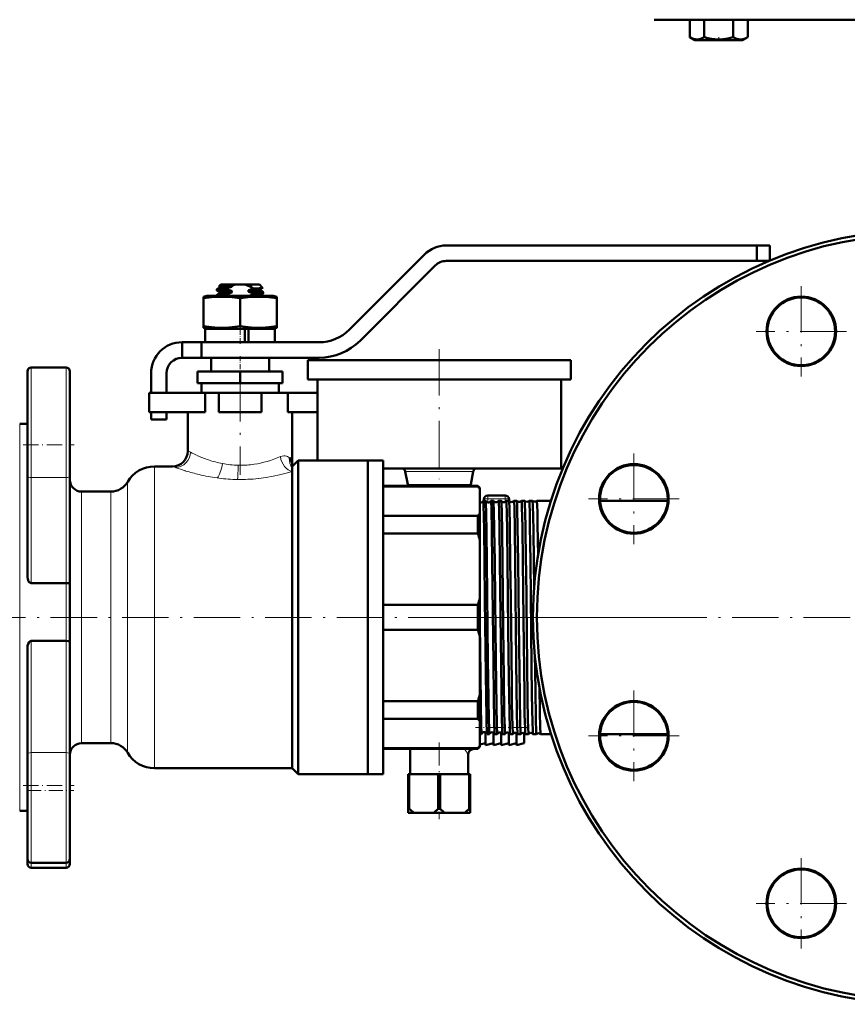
# Model space of a CAD drawing. Extents: x -1595 to 1972, y -1757 to 691.
# Tile 26 of 59: x -881 to -667, y -342 to -88. Entities that reach past the tile are written whole.
import ezdxf

# ---------------------------------------------------------------- set-up
doc = ezdxf.new("R2010")
doc.units = 0
doc.linetypes.add('DASHDOT', pattern=[18.5, 12, -3, 0.5, -3])

msp = doc.modelspace()

# ---------------------------------------------------------------- linework, layer by layer
at = {"color": 7, "lineweight": 50}
for p, q in [((-717.31, -87.9), (-648.64, -87.9)), ((-708.1, -87.9), (-708.1, -92.44)), ((-704.35, -87.9), (-704.35, -92.44)), ((-696.84, -87.9), (-696.84, -92.44)), ((-693.09, -87.9), (-693.09, -92.43)), ((-693.09, -87.9), (-693.09, -92.43)), ((-708.1, -92.44), (-708.05, -92.47)), ((-706.77, -93.2), (-708.1, -92.44)), ((-706.77, -93.2), (-708.1, -92.44)), ((-706.77, -93.2), (-695.25, -93.2)), ((-695.25, -93.2), (-694.42, -93.2)), ((-694.42, -93.2), (-693.09, -92.43)), ((-694.42, -93.2), (-693.09, -92.43)), ((-693.14, -92.46), (-693.09, -92.43)), ((-690.74, -146.25), (-771.07, -146.25)), ((-690.74, -146.25), (-690.74, -150.25)), ((-687.39, -146.25), (-690.74, -146.25)), ((-687.39, -146.25), (-687.39, -150.16)), ((-776.73, -148.6), (-796.17, -168.03)), ((-793.34, -170.86), (-773.9, -151.42)), ((-771.07, -150.25), (-690.74, -150.25)), ((-687.59, -150.25), (-690.74, -150.25)), ((-830.39, -157.85), (-830.39, -157.59)), ((-830.37, -157.57), (-829.67, -157.16)), ((-829.39, -156.35), (-829.75, -156.72)), ((-829.69, -156.77), (-829.75, -156.73)), ((-829.69, -156.76), (-829.69, -157.18)), ((-825.6, -156.35), (-829.39, -156.35)), ((-826.52, -156.65), (-829.18, -156.65)), ((-827.92, -157.36), (-827.92, -157.63)), ((-826.52, -156.65), (-826.52, -156.91)), ((-825.6, -156.35), (-823.17, -156.35)), ((-819.39, -156.35), (-823.17, -156.35)), ((-822.25, -156.71), (-822.25, -156.65)), ((-821.24, -156.65), (-822.25, -156.65)), ((-821.24, -156.65), (-822.25, -156.71)), ((-822.25, -156.71), (-822, -156.76)), ((-819.39, -156.35), (-818.55, -157.19)), ((-819.11, -157.53), (-818.55, -157.21)), ((-819.09, -157.52), (-819.09, -157.93)), ((-832.99, -159.25), (-833.89, -159.49)), ((-833.89, -159.89), (-833.89, -159.49)), ((-833.89, -159.89), (-833.89, -167.12)), ((-824.39, -159.25), (-832.99, -159.25)), ((-830.39, -159.25), (-830.39, -159.09)), ((-829.69, -158.27), (-830.37, -157.87)), ((-830.37, -159.07), (-829.67, -158.66)), ((-829.69, -158.26), (-829.69, -158.68)), ((-827.92, -158.86), (-827.92, -159.13)), ((-826.52, -157.98), (-826.52, -158.41)), ((-815.79, -159.25), (-824.39, -159.25)), ((-824.39, -159.89), (-824.39, -167.12)), ((-822.25, -158.21), (-822.25, -157.78)), ((-820.86, -158.83), (-820.86, -158.56)), ((-819.1, -159.03), (-818.4, -158.62)), ((-818.4, -158.32), (-819.09, -157.92)), ((-819.09, -159.02), (-819.09, -159.25)), ((-818.39, -158.6), (-818.39, -158.34)), ((-814.89, -159.49), (-815.79, -159.25)), ((-814.89, -159.49), (-814.89, -159.89)), ((-814.89, -159.89), (-814.89, -167.12)), ((-833.89, -167.12), (-833.89, -167.51)), ((-833.89, -167.51), (-832.99, -167.75)), ((-824.39, -167.75), (-833.39, -167.75)), ((-833.39, -167.75), (-833.39, -171.25)), ((-823.19, -167.75), (-824.39, -167.75)), ((-823.19, -167.75), (-823.19, -171.25)), ((-822.19, -167.75), (-823.19, -167.75)), ((-815.39, -167.75), (-822.19, -167.75)), ((-822.19, -171.25), (-822.19, -167.75)), ((-815.79, -167.75), (-814.89, -167.51)), ((-815.39, -167.75), (-815.39, -171.25)), ((-814.89, -167.51), (-814.89, -167.12)), ((-822.19, -168.27), (-822.25, -168.28)), ((-822.25, -168.71), (-822.25, -168.28)), ((-822.25, -168.28), (-822.19, -168.28)), ((-822.19, -168.7), (-822.25, -168.71)), ((-822.25, -168.71), (-822.19, -168.72)), ((-822.19, -169.77), (-822.25, -169.78)), ((-822.25, -170.21), (-822.25, -169.78)), ((-822.25, -169.78), (-822.19, -169.78)), ((-822.19, -170.2), (-822.25, -170.21)), ((-822.25, -170.21), (-822.19, -170.22)), ((-839.39, -171.25), (-834.39, -171.25)), ((-839.39, -175.25), (-839.39, -171.25)), ((-803.94, -171.25), (-834.39, -171.25)), ((-834.39, -175.25), (-834.39, -171.25)), ((-839.39, -175.25), (-834.39, -175.25)), ((-834.39, -175.25), (-803.94, -175.25)), ((-831.89, -175.25), (-831.89, -178.85)), ((-830.11, -175.25), (-824.39, -175.25)), ((-824.39, -175.25), (-818.67, -175.25)), ((-816.89, -175.25), (-816.89, -178.85)), ((-869.39, -177.78), (-878.39, -177.78)), ((-806.89, -175.85), (-772.89, -175.85)), ((-806.89, -175.85), (-806.89, -180.85)), ((-772.89, -175.85), (-738.89, -175.85)), ((-738.89, -175.85), (-738.89, -180.85)), ((-879.39, -178.78), (-879.39, -197.78)), ((-868.39, -205.8), (-868.39, -178.78)), ((-847.39, -179.25), (-847.39, -184.35)), ((-843.39, -184.35), (-843.39, -179.25)), ((-824.39, -178.85), (-835.39, -178.85)), ((-835.39, -181.85), (-835.39, -178.85)), ((-813.39, -178.85), (-824.39, -178.85)), ((-824.39, -181.85), (-824.39, -178.85)), ((-813.39, -181.85), (-813.39, -178.85)), ((-824.39, -181.85), (-835.39, -181.85)), ((-834.39, -181.85), (-834.39, -184.35)), ((-813.39, -181.85), (-824.39, -181.85)), ((-814.39, -184.35), (-814.39, -181.85)), ((-806.89, -180.85), (-772.89, -180.85)), ((-804.39, -180.85), (-804.39, -201.85)), ((-772.89, -180.85), (-738.89, -180.85)), ((-741.39, -180.85), (-741.39, -203.85)), ((-847.89, -184.35), (-833.46, -184.35)), ((-847.89, -189.35), (-847.89, -184.35)), ((-829.89, -184.35), (-833.46, -184.35)), ((-833.46, -189.35), (-833.46, -184.35)), ((-829.89, -184.35), (-818.89, -184.35)), ((-829.89, -189.35), (-829.89, -184.35)), ((-812.06, -184.35), (-818.89, -184.35)), ((-818.89, -189.35), (-818.89, -184.35)), ((-812.06, -189.35), (-812.06, -184.35)), ((-812.06, -184.35), (-804.39, -184.35)), ((-804.39, -189.35), (-804.39, -184.35)), ((-847.89, -189.35), (-833.46, -189.35)), ((-847.39, -189.35), (-847.39, -191.25)), ((-843.39, -191.25), (-843.39, -189.35)), ((-837.89, -189.35), (-837.89, -199.35)), ((-829.89, -189.35), (-818.89, -189.35)), ((-812.06, -189.35), (-804.39, -189.35)), ((-810.89, -189.35), (-810.89, -203.35)), ((-879.39, -192.35), (-881.39, -192.35)), ((-847.39, -191.25), (-843.39, -191.25)), ((-879.39, -197.78), (-879.39, -205.8)), ((-841.89, -203.35), (-846.53, -203.35)), ((-809.39, -201.85), (-810.89, -203.35)), ((-810.89, -203.35), (-810.89, -203.73)), ((-791.39, -201.85), (-809.39, -201.85)), ((-809.39, -201.85), (-809.39, -242.35)), ((-791.39, -242.35), (-791.39, -201.85)), ((-787.39, -201.85), (-791.39, -201.85)), ((-791.39, -201.85), (-791.39, -242.35)), ((-787.39, -201.85), (-787.39, -242.35)), ((-879.39, -231.85), (-879.39, -205.8)), ((-868.39, -205.8), (-868.39, -233.38)), ((-810.89, -203.73), (-810.89, -204.68)), ((-810.89, -204.68), (-810.89, -281.35)), ((-787.39, -203.85), (-772.89, -203.85)), ((-781.7, -204.66), (-781.04, -208.04)), ((-772.89, -203.85), (-741.39, -203.85)), ((-764.07, -204.66), (-764.73, -208.04)), ((-787.39, -208.35), (-762.89, -208.35)), ((-762.89, -208.5), (-787.39, -208.5)), ((-762.89, -208.35), (-762.89, -208.5)), ((-762.39, -208.85), (-762.89, -208.35)), ((-857.79, -209.85), (-865.39, -209.85)), ((-762.39, -209.22), (-762.39, -208.85)), ((-762.39, -215.43), (-762.39, -209.22)), ((-760.34, -210.85), (-758.09, -210.85)), ((-758.09, -210.85), (-755.84, -210.85)), ((-760.9, -212.2), (-761.5, -212.2)), ((-761.34, -211.85), (-761.34, -212.2)), ((-758.88, -212.2), (-759.52, -212.2)), ((-756.86, -212.2), (-757.53, -212.2)), ((-754.84, -212.2), (-755.55, -212.2)), ((-754.84, -211.85), (-754.84, -212.21)), ((-754.84, -212.21), (-754.84, -212.2)), ((-753.57, -212.2), (-753.58, -212.21)), ((-752.82, -212.2), (-753.57, -212.2)), ((-752.82, -212.21), (-752.82, -212.2)), ((-751.59, -212.2), (-751.6, -212.21)), ((-750.8, -212.2), (-751.59, -212.2)), ((-750.79, -212.2), (-750.8, -212.2)), ((-749.62, -212.2), (-749.62, -212.2)), ((-748.77, -212.2), (-749.62, -212.2)), ((-748.76, -212.2), (-748.77, -212.2)), ((-747.65, -212.2), (-747.65, -212.2)), ((-743.98, -212.2), (-747.65, -212.2)), ((-713.81, -212.2), (-731.29, -212.2)), ((-787.39, -216.15), (-762.89, -216.15)), ((-762.89, -216.15), (-762.89, -220.69)), ((-762.39, -222.41), (-762.39, -215.43)), ((-762.89, -220.69), (-787.39, -220.69)), ((-762.39, -237.42), (-762.39, -222.41)), ((-748.34, -234.66), (-748.42, -227.9)), ((-869.39, -233.51), (-878.39, -233.51)), ((-868.39, -248.62), (-868.39, -233.38)), ((-787.39, -239.14), (-762.89, -239.14)), ((-762.89, -239.14), (-762.89, -242.35)), ((-762.39, -242.35), (-762.39, -237.42)), ((-809.39, -242.35), (-809.39, -282.85)), ((-791.39, -282.85), (-791.39, -242.35)), ((-791.39, -242.35), (-791.39, -282.85)), ((-787.39, -242.35), (-787.39, -282.85)), ((-762.89, -242.35), (-762.89, -245.56)), ((-762.39, -247.28), (-762.39, -242.35)), ((-762.89, -245.56), (-787.39, -245.56)), ((-869.39, -248.46), (-878.39, -248.46)), ((-868.39, -248.62), (-868.39, -277.74)), ((-762.39, -262.29), (-762.39, -247.28)), ((-879.39, -277.74), (-879.39, -250.27)), ((-787.39, -264.02), (-762.89, -264.02)), ((-762.89, -264.02), (-762.89, -268.56)), ((-762.39, -269.27), (-762.39, -262.29)), ((-762.89, -268.56), (-787.39, -268.56)), ((-762.39, -275.49), (-762.39, -269.27)), ((-760.89, -272.1), (-760.89, -275.35)), ((-758.89, -272.13), (-758.89, -275.35)), ((-756.89, -272.17), (-756.89, -275.35)), ((-754.89, -272.2), (-754.89, -275.35)), ((-752.89, -272.24), (-752.89, -275.35)), ((-761.91, -272.5), (-762.39, -272.5)), ((-759.89, -272.5), (-760.51, -272.5)), ((-757.87, -272.5), (-758.52, -272.5)), ((-755.85, -272.5), (-756.54, -272.5)), ((-755.85, -272.5), (-755.85, -272.5)), ((-754.56, -272.5), (-754.57, -272.5)), ((-753.83, -272.5), (-754.56, -272.5)), ((-753.83, -272.5), (-753.83, -272.5)), ((-752.58, -272.5), (-752.59, -272.5)), ((-751.81, -272.5), (-752.58, -272.5)), ((-751.8, -272.5), (-751.81, -272.5)), ((-750.89, -272.27), (-750.89, -274.85)), ((-750.61, -272.5), (-750.61, -272.5)), ((-749.78, -272.5), (-750.61, -272.5)), ((-749.78, -272.5), (-749.78, -272.5)), ((-748.63, -272.5), (-748.64, -272.5)), ((-747.75, -272.5), (-748.63, -272.5)), ((-747.75, -272.5), (-747.75, -272.5)), ((-746.67, -272.5), (-746.67, -272.5)), ((-743.98, -272.5), (-746.67, -272.5)), ((-713.81, -272.5), (-731.29, -272.5)), ((-865.39, -274.85), (-857.79, -274.85)), ((-787.39, -276.2), (-762.89, -276.2)), ((-787.39, -276.35), (-762.89, -276.35)), ((-780.39, -276.35), (-780.39, -282.85)), ((-762.39, -275.85), (-762.89, -276.35)), ((-762.89, -276.2), (-762.89, -276.35)), ((-760.89, -274.85), (-762.39, -275.23)), ((-762.39, -275.85), (-762.39, -275.49)), ((-758.89, -274.85), (-760.89, -275.35)), ((-756.89, -274.85), (-758.89, -275.35)), ((-754.89, -274.85), (-756.89, -275.35)), ((-752.89, -274.85), (-754.89, -275.35)), ((-750.89, -274.85), (-752.89, -275.35)), ((-879.39, -277.74), (-879.39, -285.77)), ((-868.39, -304.77), (-868.39, -277.74)), ((-765.39, -277.85), (-765.39, -282.85)), ((-846.53, -281.35), (-810.89, -281.35)), ((-810.89, -281.35), (-809.39, -282.85)), ((-809.39, -282.85), (-791.39, -282.85)), ((-787.39, -282.85), (-791.39, -282.85)), ((-780.89, -282.85), (-780.89, -291.85)), ((-780.89, -282.85), (-780.64, -282.85)), ((-780.64, -282.85), (-780.64, -291.85)), ((-773.13, -282.85), (-780.64, -282.85)), ((-773.13, -282.85), (-773.13, -291.85)), ((-773.13, -282.85), (-772.64, -282.85)), ((-772.64, -282.85), (-772.64, -291.85)), ((-765.13, -282.85), (-772.64, -282.85)), ((-765.13, -282.85), (-765.13, -291.85)), ((-765.13, -282.85), (-764.89, -282.85)), ((-764.89, -282.85), (-764.89, -291.85)), ((-879.39, -285.77), (-879.39, -304.77)), ((-881.39, -292.35), (-879.39, -292.35)), ((-780.89, -291.85), (-780.64, -291.85)), ((-780.89, -292.85), (-780.89, -291.85)), ((-773.13, -291.85), (-772.64, -291.85)), ((-765.13, -291.85), (-764.89, -291.85)), ((-764.89, -292.85), (-764.89, -291.85)), ((-780.89, -292.85), (-779.43, -292.85)), ((-774.34, -292.85), (-779.43, -292.85)), ((-774.34, -292.85), (-771.43, -292.85)), ((-766.34, -292.85), (-771.43, -292.85)), ((-766.34, -292.85), (-764.89, -292.85)), ((-879.39, -304.77), (-879.39, -306.06)), ((-868.39, -306.06), (-868.39, -304.77)), ((-878.39, -305.77), (-869.39, -305.77)), ((-878.39, -307.06), (-869.39, -307.06))]:
    msp.add_line(p, q, dxfattribs=at)
at = {"color": 7, "linetype": 'DASHDOT', "lineweight": 18, "ltscale": 0.02298}
msp.add_line((-700.6, -93.28), (-700.6, -92.36), dxfattribs=at)
at = {"color": 7, "linetype": 'DASHDOT', "lineweight": 18}
for p, q in [((-679.25, -156.74), (-679.25, -180.14)), ((-667.55, -168.44), (-690.95, -168.44)), ((-772.89, -173.05), (-772.89, -206.65)), ((-824.39, -179.7), (-824.39, -205.5)), ((-722.55, -200.04), (-722.55, -223.44)), ((-710.85, -211.74), (-734.25, -211.74)), ((-750.39, -242.35), (-894.39, -242.35)), ((-518.64, -242.35), (-778.64, -242.35)), ((-710.26, -242.35), (-752.83, -242.35)), ((-722.55, -261.27), (-722.55, -284.67)), ((-710.85, -272.97), (-734.25, -272.97)), ((-679.25, -304.56), (-679.25, -327.96)), ((-667.55, -316.26), (-690.95, -316.26))]:
    msp.add_line(p, q, dxfattribs=at)
at = {"color": 7, "linetype": 'DASHDOT', "lineweight": 18, "ltscale": 0.019064}
msp.add_line((-824.39, -159.19), (-824.39, -159.95), dxfattribs=at)
at = {"color": 7, "linetype": 'DASHDOT', "lineweight": 18, "ltscale": 0.124063}
msp.add_line((-824.39, -171.67), (-824.39, -166.7), dxfattribs=at)
at = {"color": 7, "linetype": 'DASHDOT', "lineweight": 18, "ltscale": 0.108015}
msp.add_line((-824.39, -174.89), (-824.39, -179.21), dxfattribs=at)
at = {"color": 7, "lineweight": 18}
for p, q in [((-878.39, -197.78), (-878.39, -177.78)), ((-869.39, -177.78), (-869.39, -206.23)), ((-881.39, -242.35), (-881.39, -192.35)), ((-878.39, -206.23), (-878.39, -197.78)), ((-835.41, -200.56), (-835.39, -200.56)), ((-846.53, -242.35), (-846.53, -203.35)), ((-841.05, -203.65), (-841.89, -203.35)), ((-828.98, -202.63), (-828.96, -202.63)), ((-820.76, -202.79), (-820.72, -202.79)), ((-811.64, -201.14), (-811.61, -201.17)), ((-840.96, -203.69), (-841.05, -203.65)), ((-838.38, -204.53), (-838.67, -204.45)), ((-764.07, -204.66), (-781.7, -204.66)), ((-869.39, -206.23), (-878.39, -206.23)), ((-878.39, -206.23), (-878.39, -233.51)), ((-869.39, -233.51), (-869.39, -206.23)), ((-853.46, -242.35), (-853.46, -207.35)), ((-829.89, -206.38), (-830.32, -206.32)), ((-819.6, -206.46), (-819.68, -206.47)), ((-764.73, -208.04), (-781.04, -208.04)), ((-865.39, -242.35), (-865.39, -209.85)), ((-857.79, -209.85), (-857.79, -242.35)), ((-760.34, -211.72), (-760.34, -210.85)), ((-755.84, -211.72), (-755.84, -210.85)), ((-760.34, -211.72), (-760.34, -212.65)), ((-760.34, -211.72), (-755.84, -211.72)), ((-755.84, -211.72), (-755.84, -212.49)), ((-869.39, -233.51), (-869.39, -248.46)), ((-881.39, -292.35), (-881.39, -242.35)), ((-865.39, -274.85), (-865.39, -242.35)), ((-857.79, -242.35), (-857.79, -274.85)), ((-853.46, -277.35), (-853.46, -242.35)), ((-846.53, -281.35), (-846.53, -242.35)), ((-878.39, -248.46), (-878.39, -277.32)), ((-869.39, -277.32), (-869.39, -248.46)), ((-869.39, -277.32), (-878.39, -277.32)), ((-878.39, -285.77), (-878.39, -277.32)), ((-869.39, -277.32), (-869.39, -305.77)), ((-878.39, -305.77), (-878.39, -285.77)), ((-878.39, -307.06), (-878.39, -305.77)), ((-869.39, -305.77), (-869.39, -307.06))]:
    msp.add_line(p, q, dxfattribs=at)
at = {"color": 7, "linetype": 'DASHDOT', "lineweight": 18, "ltscale": 0.329999}
for p, q in [((-880.49, -197.78), (-867.29, -197.78)), ((-880.49, -285.77), (-867.29, -285.77))]:
    msp.add_line(p, q, dxfattribs=at)
at = {"color": 7, "linetype": 'DASHDOT', "lineweight": 18, "ltscale": 0.038426}
msp.add_line((-759.76, -242.35), (-761.29, -242.35), dxfattribs=at)
at = {"color": 7, "linetype": 'DASHDOT', "lineweight": 18, "ltscale": 0.039322}
msp.add_line((-757.74, -242.35), (-759.31, -242.35), dxfattribs=at)
at = {"color": 7, "linetype": 'DASHDOT', "lineweight": 18, "ltscale": 0.040366}
msp.add_line((-755.71, -242.35), (-757.33, -242.35), dxfattribs=at)
at = {"color": 7, "linetype": 'DASHDOT', "lineweight": 18, "ltscale": 0.041531}
msp.add_line((-753.69, -242.35), (-755.35, -242.35), dxfattribs=at)
at = {"color": 7, "linetype": 'DASHDOT', "lineweight": 18, "ltscale": 0.042877}
msp.add_line((-751.66, -242.35), (-753.38, -242.35), dxfattribs=at)
at = {"color": 7, "linetype": 'DASHDOT', "lineweight": 18, "ltscale": 0.044397}
msp.add_line((-749.63, -242.35), (-751.4, -242.35), dxfattribs=at)
at = {"color": 7, "linetype": 'DASHDOT', "lineweight": 18, "ltscale": 0.345016}
msp.add_line((-749.74, -270.85), (-763.54, -270.85), dxfattribs=at)
at = {"color": 7, "linetype": 'DASHDOT', "lineweight": 18, "ltscale": 0.495021}
msp.add_line((-772.89, -274.7), (-772.89, -294.5), dxfattribs=at)
at = {"color": 7, "linetype": 'DASHDOT', "lineweight": 18, "ltscale": 0.300015}
msp.add_line((-879.39, -287.06), (-867.39, -287.06), dxfattribs=at)
at = {"color": 7, "lineweight": 50}
for points in [[(-708.1, -92.44), (-707.62, -92.68), (-707.16, -92.87), (-706.73, -92.97), (-706.32, -93.02), (-705.69, -92.97), (-705.04, -92.78), (-704.35, -92.44)], [(-704.35, -92.44), (-703.39, -92.69), (-702.46, -92.87), (-701.61, -92.97), (-700.78, -93.02), (-699.52, -92.97), (-698.24, -92.78), (-696.84, -92.44)], [(-696.84, -92.44), (-696.36, -92.68), (-695.9, -92.86), (-695.48, -92.97), (-694.97, -93.01)], [(-694.97, -93.01), (-694.38, -92.95), (-693.79, -92.77), (-693.09, -92.43)], [(-827.92, -157.63), (-829.63, -157.73), (-830.16, -157.79), (-830.36, -157.83), (-830.38, -157.84), (-830.38, -157.84), (-830.39, -157.85)], [(-830.38, -157.57), (-830.34, -157.56), (-830.21, -157.53), (-829.37, -157.45), (-827.92, -157.36)], [(-829.18, -156.65), (-829.67, -156.69), (-829.74, -156.71), (-829.75, -156.71), (-829.75, -156.72)], [(-829.68, -156.76), (-829.68, -156.76), (-829.68, -156.75), (-829.66, -156.74), (-829.62, -156.72), (-829.18, -156.65)], [(-826.52, -156.91), (-828.34, -157.01), (-829.02, -157.06), (-829.56, -157.13), (-829.65, -157.15), (-829.67, -157.16)], [(-822.25, -157.78), (-820.44, -157.69), (-819.46, -157.6), (-819.18, -157.55), (-819.11, -157.53)], [(-818.55, -157.2), (-818.58, -157.21), (-818.69, -157.23), (-819.48, -157.28), (-820.88, -157.34)], [(-824.39, -159.89), (-826.46, -159.62), (-828.27, -159.51), (-830, -159.51), (-831.81, -159.62), (-833.89, -159.89)], [(-830.38, -159.07), (-830.34, -159.06), (-830.21, -159.03), (-829.37, -158.95), (-827.92, -158.86)], [(-827.92, -159.13), (-829.35, -159.21), (-829.88, -159.25)], [(-829.69, -158.26), (-829.68, -158.25), (-829.68, -158.24), (-829.66, -158.23), (-829.45, -158.19), (-828.96, -158.14), (-826.52, -157.98)], [(-826.52, -158.41), (-828.68, -158.53), (-829.28, -158.59), (-829.61, -158.64), (-829.67, -158.66)], [(-814.89, -159.89), (-816.96, -159.62), (-818.77, -159.51), (-820.5, -159.51), (-822.31, -159.62), (-824.39, -159.89)], [(-819.09, -157.93), (-819.09, -157.93), (-819.09, -157.94), (-819.1, -157.94), (-819.11, -157.95), (-819.33, -157.99), (-819.73, -158.04), (-820.97, -158.13), (-822.25, -158.21)], [(-821.63, -159.25), (-819.94, -159.14), (-819.27, -159.07), (-819.14, -159.04), (-819.1, -159.03)], [(-820.86, -158.56), (-819.14, -158.45), (-818.61, -158.4), (-818.41, -158.36), (-818.4, -158.35), (-818.39, -158.34), (-818.39, -158.34), (-818.39, -158.34)], [(-818.4, -158.62), (-818.44, -158.63), (-818.57, -158.66), (-819.41, -158.75), (-820.86, -158.83)], [(-824.39, -167.12), (-826.46, -167.38), (-828.27, -167.5), (-830, -167.5), (-831.81, -167.38), (-833.89, -167.12)], [(-814.89, -167.12), (-816.96, -167.38), (-818.77, -167.5), (-820.5, -167.5), (-822.31, -167.38), (-824.39, -167.12)], [(-811.61, -201.17), (-811.31, -201.55), (-811.1, -202.01), (-810.96, -202.52), (-810.91, -202.93), (-810.89, -203.35)], [(-761.16, -227.9), (-761.28, -219.65), (-761.33, -216.38), (-761.42, -213.32), (-761.47, -212.33), (-761.49, -212.22), (-761.5, -212.21), (-761.5, -212.2), (-761.5, -212.2), (-761.5, -212.2)], [(-760.56, -227.9), (-760.66, -220.42), (-760.76, -215.14), (-760.82, -213.04), (-760.86, -212.45), (-760.88, -212.26), (-760.89, -212.21)], [(-759.18, -227.9), (-759.28, -220.22), (-759.4, -214.21), (-759.48, -212.43), (-759.5, -212.23), (-759.51, -212.21), (-759.51, -212.2), (-759.51, -212.2), (-759.52, -212.2)], [(-758.54, -227.9), (-758.65, -219.75), (-758.75, -214.68), (-758.81, -212.95), (-758.86, -212.25), (-758.88, -212.21)], [(-757.19, -227.9), (-757.31, -219.63), (-757.41, -214.57), (-757.47, -212.71), (-757.51, -212.26), (-757.52, -212.22), (-757.53, -212.21), (-757.53, -212.2), (-757.53, -212.2), (-757.53, -212.2)], [(-756.52, -227.9), (-756.62, -220.37), (-756.73, -214.83), (-756.79, -213.11), (-756.83, -212.34), (-756.85, -212.23), (-756.86, -212.21)], [(-755.21, -227.9), (-755.31, -220.25), (-755.41, -214.99), (-755.47, -213.28), (-755.52, -212.32), (-755.54, -212.22), (-755.54, -212.21), (-755.55, -212.2), (-755.55, -212.2), (-755.55, -212.2)], [(-754.5, -227.9), (-754.63, -218.85), (-754.73, -213.94), (-754.79, -212.6), (-754.82, -212.27), (-754.83, -212.22), (-754.84, -212.21)], [(-753.23, -227.9), (-753.34, -219.61), (-753.46, -213.91), (-753.52, -212.58), (-753.55, -212.24), (-753.56, -212.22), (-753.56, -212.21), (-753.57, -212.2), (-753.57, -212.2), (-753.57, -212.2)], [(-752.48, -227.9), (-752.6, -219.03), (-752.7, -214.33), (-752.75, -212.91), (-752.79, -212.31), (-752.81, -212.22), (-752.82, -212.21)], [(-751.26, -227.9), (-751.38, -218.92), (-751.49, -213.85), (-751.55, -212.54), (-751.58, -212.24), (-751.58, -212.21), (-751.59, -212.21), (-751.59, -212.2), (-751.59, -212.2), (-751.59, -212.2)], [(-750.45, -227.9), (-750.58, -218.9), (-750.64, -215.5), (-750.73, -212.88), (-750.77, -212.3), (-750.78, -212.22), (-750.79, -212.21), (-750.79, -212.2)], [(-749.28, -227.9), (-749.41, -218.82), (-749.47, -215.42), (-749.55, -212.85), (-749.6, -212.27), (-749.61, -212.21), (-749.62, -212.2), (-749.62, -212.2), (-749.62, -212.2)], [(-748.42, -227.9), (-748.53, -219.71), (-748.59, -216.45), (-748.68, -213.36), (-748.73, -212.36), (-748.75, -212.23), (-748.76, -212.21), (-748.76, -212.2)], [(-747.33, -226.25), (-747.44, -218.41), (-747.5, -215.42), (-747.57, -213.23), (-747.6, -212.58), (-747.63, -212.24), (-747.64, -212.21), (-747.64, -212.21), (-747.65, -212.2), (-747.65, -212.2), (-747.65, -212.2)], [(-760.52, -272.49), (-760.54, -272.39), (-760.57, -271.87), (-760.65, -269.53), (-760.68, -268.24), (-760.84, -257.07), (-761.05, -237.71), (-761.16, -227.9)], [(-759.89, -272.5), (-759.89, -272.5), (-759.89, -272.5), (-759.9, -272.5), (-759.9, -272.48), (-759.93, -272.32), (-759.99, -270.93), (-760.05, -268.96), (-760.15, -263.27), (-760.28, -253.24), (-760.56, -227.9)], [(-758.53, -272.49), (-758.55, -272.43), (-758.58, -272.09), (-758.66, -269.59), (-758.79, -262.55), (-758.89, -254.27), (-759.18, -227.9)], [(-757.87, -272.5), (-757.88, -272.5), (-757.88, -272.5), (-757.88, -272.5), (-757.88, -272.49), (-757.89, -272.45), (-757.93, -272.04), (-757.99, -270.63), (-758.11, -264.73), (-758.18, -259.83), (-758.42, -238.2), (-758.54, -227.9)], [(-756.55, -272.5), (-756.55, -272.48), (-756.56, -272.45), (-756.58, -272.21), (-756.64, -270.99), (-756.7, -268.79), (-756.82, -261.16), (-757.04, -241.78), (-757.19, -227.9)], [(-755.85, -272.5), (-755.86, -272.5), (-755.86, -272.5), (-755.86, -272.5), (-755.87, -272.48), (-755.89, -272.32), (-755.96, -270.93), (-756.05, -267.2), (-756.19, -257.96), (-756.33, -244.88), (-756.52, -227.9)], [(-754.57, -272.5), (-754.57, -272.49), (-754.58, -272.46), (-754.6, -272.28), (-754.66, -270.92), (-754.75, -267.17), (-754.88, -257.91), (-755.02, -245.68), (-755.21, -227.9)], [(-753.83, -272.5), (-753.84, -272.5), (-753.84, -272.5), (-753.84, -272.5), (-753.84, -272.49), (-753.85, -272.45), (-753.89, -272.03), (-753.95, -270.63), (-754.07, -264.74), (-754.14, -259.83), (-754.39, -237.47), (-754.5, -227.9)], [(-752.59, -272.5), (-752.59, -272.49), (-752.6, -272.44), (-752.63, -272.1), (-752.69, -270.77), (-752.78, -266.89), (-752.95, -253.9), (-753.23, -227.9)], [(-751.81, -272.5), (-751.81, -272.5), (-751.81, -272.5), (-751.81, -272.5), (-751.82, -272.49), (-751.82, -272.47), (-751.85, -272.21), (-751.88, -271.69), (-751.94, -269.94), (-752.08, -262.45), (-752.3, -243.9), (-752.48, -227.9)], [(-750.61, -272.5), (-750.61, -272.49), (-750.62, -272.47), (-750.64, -272.31), (-750.7, -271.08), (-750.79, -267.49), (-750.87, -262.13), (-751.09, -242.82), (-751.26, -227.9)], [(-749.78, -272.5), (-749.78, -272.5), (-749.78, -272.5), (-749.79, -272.5), (-749.79, -272.48), (-749.82, -272.32), (-749.89, -270.93), (-749.94, -268.96), (-750.04, -263.27), (-750.15, -254.58), (-750.43, -229.93), (-750.45, -227.9)], [(-748.64, -272.5), (-748.64, -272.49), (-748.65, -272.44), (-748.68, -272.11), (-748.71, -271.5), (-748.77, -269.5), (-748.9, -262.37), (-748.99, -254.86), (-749.28, -227.9)], [(-878.39, -233.51), (-878.6, -233.47), (-878.79, -233.37), (-878.95, -233.22), (-879.07, -233.05), (-879.22, -232.77), (-879.31, -232.46), (-879.39, -231.85)], [(-868.39, -233.38), (-868.39, -233.39), (-868.39, -233.39), (-868.41, -233.41), (-868.48, -233.43), (-868.71, -233.48), (-869.39, -233.51)], [(-761.91, -272.5), (-761.91, -272.5), (-761.91, -272.5), (-761.91, -272.5), (-761.91, -272.49), (-761.92, -272.47), (-761.95, -272.18), (-762.03, -270.29), (-762.14, -265.06), (-762.25, -257.07), (-762.39, -244.36)], [(-879.39, -250.27), (-879.34, -249.72), (-879.18, -249.18), (-878.96, -248.79), (-878.8, -248.63), (-878.61, -248.51), (-878.39, -248.46)], [(-869.39, -248.46), (-868.72, -248.5), (-868.49, -248.55), (-868.42, -248.58), (-868.4, -248.59), (-868.39, -248.61), (-868.39, -248.62)], [(-747.75, -272.5), (-747.75, -272.5), (-747.75, -272.5), (-747.76, -272.49), (-747.78, -272.41), (-747.83, -271.68), (-747.9, -269.11), (-747.93, -267.71), (-748.11, -256.03), (-748.15, -252.22)], [(-746.67, -272.5), (-746.67, -272.5), (-746.68, -272.49), (-746.69, -272.42), (-746.73, -271.89), (-746.76, -271.24), (-746.87, -266.41), (-746.95, -260.63)]]:
    msp.add_lwpolyline(points, dxfattribs=at)
at = {"color": 7, "lineweight": 18}
for points in [[(-813.97, -200.82), (-813.52, -200.67), (-813.09, -200.6), (-812.69, -200.62), (-812.42, -200.68), (-812.16, -200.77), (-811.88, -200.93), (-811.64, -201.14)], [(-810.89, -204.68), (-812.45, -205.12), (-814.16, -205.54), (-815.84, -205.89), (-817.6, -206.2), (-819.6, -206.46)]]:
    msp.add_lwpolyline(points, dxfattribs=at)
at = {"color": 7, "lineweight": 50}
for centre, radius in [((-648.64, -242.35), 100), ((-648.64, -242.35), 99), ((-679.25, -168.44), 9), ((-679.25, -168.44), 8.75), ((-722.55, -211.74), 9), ((-722.55, -211.74), 8.75), ((-722.55, -272.97), 9), ((-722.55, -272.97), 8.75), ((-679.25, -316.26), 9), ((-679.25, -316.26), 8.75)]:
    msp.add_circle(centre, radius, dxfattribs=at)
for centre, radius, start, end in [((-771.07, -154.25), 8, 90, 135), ((-771.07, -154.25), 4, 90, 135), ((-830.37, -157.59), 0.0203, 109.9063, 167.2623), ((-829.75, -156.72), 0.00746, 137.0131, 258.8467), ((-821.91, -173.36), 17.08, 105.6584, 110.5823), ((-823.9, -144.71), 13.53, 252.6988, 258.7974), ((-824, -162.84), 6.68, 103.8972, 112.2168), ((-824.78, -162.84), 6.68, 67.7832, 76.1028), ((-826.53, -142.26), 16.1, 285.4046, 290.5381), ((-830.41, -93.14), 64.18, 277.5336, 278.223), ((-826.51, -166.83), 11.03, 59.3221, 65.8829), ((-818.55, -157.2), 0.00656, 271.1593, 39.6335), ((-830.36, -157.85), 0.0248, 192.3602, 250.3641), ((-830.37, -159.09), 0.0203, 109.9063, 167.2623), ((-821.91, -174.86), 17.08, 105.6584, 110.5823), ((-823.28, -144.01), 15.81, 252.9195, 254.5489), ((-824.7, -170.9), 12.93, 72.6833, 79.0623), ((-826.63, -143.44), 16.43, 285.8665, 290.5815), ((-818.41, -158.34), 0.0203, 12.7377, 70.0937), ((-818.41, -158.6), 0.0248, 289.6359, 347.6398), ((-803.94, -160.25), 11, 270, 315), ((-839.39, -179.25), 8, 90, 180), ((-803.94, -160.25), 15, 270, 315), ((-839.39, -179.25), 4, 90, 180), ((-878.39, -178.78), 1, 90, 180), ((-869.39, -178.78), 1, 0, 90), ((-841.89, -199.35), 4, 270, 360), ((-846.53, -211.35), 8, 90, 150), ((-782.68, -204.85), 1, 11, 90), ((-763.09, -204.85), 1, 90, 169), ((-865.39, -206.85), 3, 180, 270), ((-857.79, -204.85), 5, 270, 330), ((-780.06, -207.85), 1, 191, 210), ((-765.71, -207.85), 1, 330, 349), ((-770.58, -214.43), 9.71, 32.4772, 37.6198), ((-760.34, -211.85), 1, 90, 180), ((-755.84, -211.85), 1, 0, 90), ((-722.55, -211.74), 8.75, 163.6456, 173.8521), ((-762.21, -211.95), 0.747, 256.0014, 266.7107), ((-762.21, -211.95), 0.742, 266.5625, 339.3988), ((-761.49, -212.22), 0.0165, 117.6452, 173.7408), ((-760.9, -212.21), 0.013, 10.0391, 67.161), ((-760.21, -211.92), 0.742, 203.2577, 266.8341), ((-760.21, -211.92), 0.743, 266.5951, 336.7309), ((-759.51, -212.21), 0.0127, 112.7397, 170.154), ((-758.89, -212.21), 0.0106, 13.8716, 71.3965), ((-758.21, -211.88), 0.743, 206.0675, 266.8017), ((-758.21, -211.88), 0.743, 266.6177, 333.9285), ((-757.53, -212.21), 0.0102, 108.4854, 166.2273), ((-756.87, -212.21), 0.00882, 18.032, 74.9287), ((-756.21, -211.85), 0.743, 208.9859, 266.785), ((-756.21, -211.85), 0.744, 266.6422, 331.0086), ((-755.55, -212.21), 0.0085, 105.005, 162.0686), ((-754.21, -211.81), 0.744, 212.0215, 266.7687), ((-754.21, -211.81), 0.744, 266.6533, 327.981), ((-752.21, -211.78), 0.744, 215.1709, 266.7574), ((-752.21, -211.78), 0.745, 266.6688, 324.8269), ((-750.21, -211.74), 0.745, 218.471, 266.7494), ((-750.21, -211.74), 0.745, 266.6826, 321.5263), ((-748.21, -211.71), 0.745, 221.9387, 266.7338), ((-748.21, -211.71), 0.745, 266.6836, 318.0709), ((-770.58, -210.22), 9.71, 322.3802, 327.5228), ((-796.29, -231.32), 35.06, 14.7323, 17.6624), ((-796.29, -228.5), 35.06, 342.3376, 345.2677), ((-796.29, -256.2), 35.06, 14.7323, 17.6624), ((-796.29, -253.38), 35.06, 342.3376, 345.2677), ((-770.58, -274.48), 9.71, 32.4772, 37.6198), ((-761.21, -272.77), 0.742, 89.0611, 158.0721), ((-761.21, -272.77), 0.742, 21.8913, 89.3357), ((-759.21, -272.8), 0.743, 89.0868, 155.3262), ((-759.21, -272.8), 0.742, 24.6329, 89.3059), ((-757.21, -272.84), 0.743, 89.1094, 152.4861), ((-757.21, -272.84), 0.743, 27.4945, 89.2775), ((-755.21, -272.87), 0.744, 89.1359, 149.5019), ((-755.21, -272.87), 0.744, 30.4735, 89.2647), ((-753.21, -272.91), 0.744, 89.1425, 146.4139), ((-753.21, -272.91), 0.744, 33.566, 89.242), ((-751.21, -272.95), 0.745, 89.1588, 143.1874), ((-751.21, -272.94), 0.745, 36.7959, 89.2349), ((-749.21, -272.98), 0.745, 89.1654, 139.8129), ((-749.21, -272.98), 0.745, 40.1743, 89.2253), ((-761.91, -272.49), 0.0148, 295.1412, 351.8651), ((-760.5, -272.49), 0.0144, 188.0011, 244.8198), ((-759.9, -272.49), 0.0119, 291.0138, 348.3596), ((-758.52, -272.49), 0.0113, 191.7846, 249.4823), ((-757.88, -272.49), 0.00951, 286.6083, 343.7304), ((-756.54, -272.49), 0.00926, 195.8285, 253.415), ((-747.21, -273.02), 0.745, 89.1726, 136.2438), ((-747.21, -273.02), 0.745, 43.7378, 89.2165), ((-865.39, -277.85), 3, 90, 180), ((-857.79, -279.85), 5, 30, 90), ((-763.89, -277.85), 1.5, 90, 180), ((-770.58, -270.27), 9.71, 322.3802, 327.5228), ((-846.53, -273.35), 8, 210, 270), ((-773.67, -284.65), 10.02, 225.9051, 234.8938), ((-780.11, -284.65), 10.02, 305.1062, 314.0949), ((-765.67, -284.65), 10.02, 225.9051, 234.8938), ((-772.11, -284.65), 10.02, 305.1062, 314.0949), ((-878.39, -304.77), 1, 180, 270), ((-869.39, -304.77), 1, 270, 360), ((-878.39, -306.06), 1, 180, 270), ((-869.39, -306.06), 1, 270, 360)]:
    msp.add_arc(centre, radius, start, end, dxfattribs=at)
at = {"color": 7, "lineweight": 18}
for centre, radius, start, end in [((-830.97, -187.1), 14.07, 240.5599, 243.5271), ((-818.96, -163.13), 40.88, 243.4383, 246.284), ((-821.94, -170.32), 33.11, 246.0145, 251.2602), ((-823.59, -175.28), 27.87, 251.2071, 258.8605), ((-824.43, -178.69), 24.36, 259.2698, 268.9287), ((-824.34, -177.36), 25.69, 268.7901, 269.8962), ((-824.28, -179.33), 23.73, 269.7459, 278.5489), ((-819.01, -141.3), 66.14, 250.6172, 252.704), ((-822.24, -151.53), 55.41, 253.0625, 256.6919), ((-823.63, -157.66), 49.12, 256.6244, 262.172), ((-824.39, -162.56), 44.17, 262.8469, 269.1715), ((-824.37, -162.77), 43.96, 269.1384, 276.1259), ((-734.73, -257.9), 36.58, 210.2967, 213.0575)]:
    msp.add_arc(centre, radius, start, end, dxfattribs=at)
for centre, major_axis, ratio, start_param, end_param in [((-841.05, -199.68), (-1.46, -3.73), 0.945613, 0.39171, 1.924602), ((-804.23, -126.55), (-26.27, -75.47), 0.479604, 0.250036, 0.408154), ((-810.89, -200.82), (1.24, -3.8), 0.75544, 4.471603, 5.876861), ((-830.32, -202.63), (-0.59, -3.96), 0.335677, 0.418583, 1.620882), ((-825.03, -203.07), (-0.07, -4), 0.036759, 0.419142, 1.571398), ((-807.86, -201.14), (-2.44, -3.17), 0.915708, 5.326005, 6.056427), ((-878.39, -205.8), (1, 0), 0.422618, 3.141593, 4.712389), ((-869.39, -205.8), (-1, 0), 0.422618, 1.570796, 3.141593), ((-760.34, -211.85), (-1, 0), 0.132164, 4.712389, 6.283185), ((-755.84, -211.85), (1, 0), 0.132164, 0, 1.570796), ((-878.39, -277.74), (-1, 0), 0.422618, 4.712389, 6.283185), ((-869.39, -277.74), (1, 0), 0.422618, 0, 1.570796)]:
    msp.add_ellipse(centre, major_axis=major_axis, ratio=ratio, start_param=start_param, end_param=end_param, dxfattribs=at)

doc.saveas('drawing.dxf')
